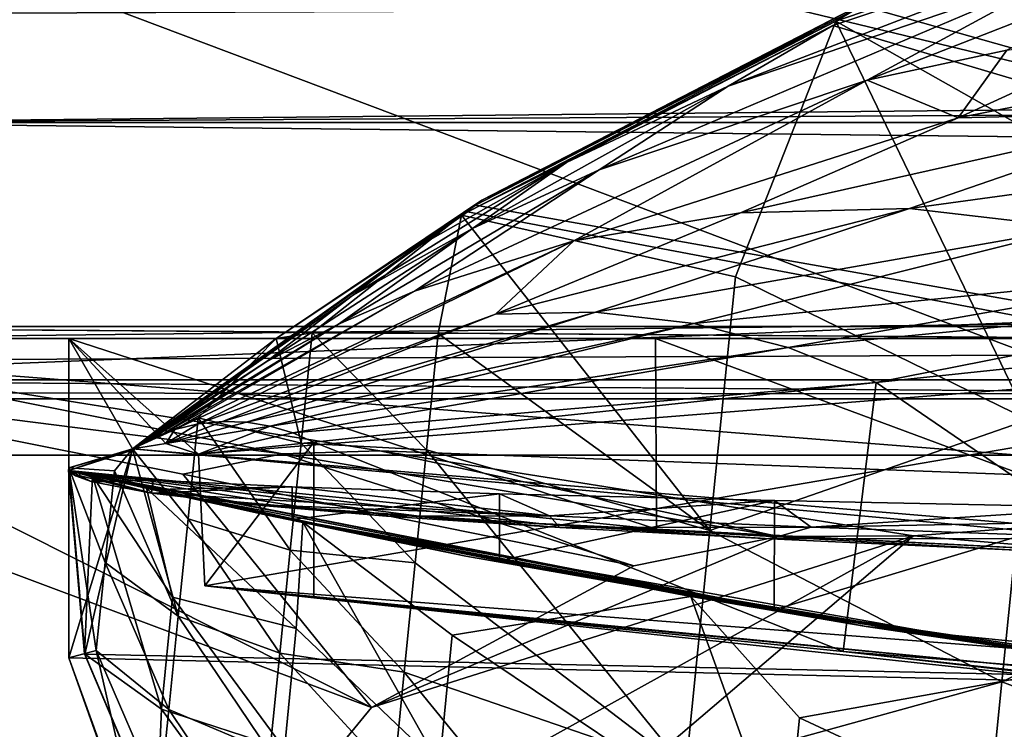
# Model space of a CAD drawing. Header units: metres. Extents: x -1004 to 0, y -808 to 0.
# Tile 16 of 124: x -931 to -886, y -70 to -38. Entities that reach past the tile are written whole.
import ezdxf

# ---------------------------------------------------------------- set-up
doc = ezdxf.new("R2010")
doc.units = ezdxf.units.M

msp = doc.modelspace()

# ---------------------------------------------------------------- linework, layer by layer
at = {"layer": 'top'}
for points in [[(-872.631714, -30.217983, 763.355225), (-892.118896, -36.872192, 763.13147), (-773.775024, -70.220131, 762.568176)], [(-893.327576, -37.581829, 1225.420898), (-891.488586, -36.465908, 1052.338989), (-874.368042, -31.07576, 1218.051392)], [(-893.327576, -37.581829, 1225.420898), (-874.368042, -31.07576, 1218.051392), (-883.162476, -43.331318, 1222.616211)], [(-893.468384, -37.789986, 1279.220337), (-875.474487, -31.764521, 1279.424438), (-898.313904, -40.592365, 1453.265259)], [(-898.313904, -40.592365, 1453.265259), (-875.474487, -31.764521, 1279.424438), (-882.400513, -35.169529, 1453.265259)], [(-783.276184, -70.478142, 1278.657349), (-875.474487, -31.764521, 1279.424438), (-893.468384, -37.789986, 1279.220337)], [(-944.366821, -37.2672, 2063.060059), (-943.0271, -42.2672, 2063.060059), (-56.027115, -33.606968, 2063.060059)], [(-943.0271, -42.2672, 163.059998), (-944.366821, -37.2672, 163.059998), (-56.027115, -33.606968, 163.059998)], [(-56.027115, -33.606968, 2063.060059), (-943.0271, -42.2672, 2063.060059), (-59.687374, -37.267273, 2063.060059)], [(-59.687374, -37.267273, 163.059998), (-943.0271, -42.2672, 163.059998), (-56.027115, -33.606968, 163.059998)], [(-882.400513, -35.169529, 1453.265259), (-874.098816, -33.356674, 1453.265259), (-891.88385, -40.312008, 1634.25647)], [(-874.098816, -33.356674, 1453.265259), (-885.420227, -38.921398, 1634.25647), (-891.88385, -40.312008, 1634.25647)], [(-891.88385, -40.312008, 1634.25647), (-904.2901, -44.471645, 1634.25647), (-882.400513, -35.169529, 1453.265259)], [(-904.2901, -44.471645, 1634.25647), (-898.313904, -40.592365, 1453.265259), (-882.400513, -35.169529, 1453.265259)], [(-909.705933, -45.87458, 1052.338989), (-910.007324, -46.099503, 762.844849), (-891.179199, -36.29105, 939.653503)], [(-910.007324, -46.099503, 762.844849), (-892.118896, -36.872192, 763.13147), (-891.179199, -36.29105, 939.653503)], [(-891.488586, -36.465908, 1052.338989), (-909.705933, -45.87458, 1052.338989), (-891.179199, -36.29105, 939.653503)], [(-773.775024, -70.220131, 762.568176), (-892.118896, -36.872192, 763.13147), (-910.007324, -46.099503, 762.844849)], [(-909.705933, -45.87458, 1052.338989), (-891.488586, -36.465908, 1052.338989), (-893.327576, -37.581829, 1225.420898)], [(-943.0271, -42.2672, 2063.060059), (-61.027081, -42.267323, 2063.060059), (-59.687374, -37.267273, 2063.060059)], [(-59.687374, -37.267273, 163.059998), (-61.027081, -42.267323, 163.059998), (-943.0271, -42.2672, 163.059998)], [(-910.65387, -46.554379, 1236.817627), (-909.705933, -45.87458, 1052.338989), (-893.327576, -37.581829, 1225.420898)], [(-910.65387, -46.554379, 1236.817627), (-893.327576, -37.581829, 1225.420898), (-897.979309, -49.420689, 1230.280518)], [(-783.276184, -70.478142, 1278.657349), (-893.468384, -37.789986, 1279.220337), (-910.375854, -46.403618, 1278.951538)], [(-910.375854, -46.403618, 1278.951538), (-893.468384, -37.789986, 1279.220337), (-905.802856, -44.126198, 1453.265259)], [(-905.802856, -44.126198, 1453.265259), (-893.468384, -37.789986, 1279.220337), (-898.313904, -40.592365, 1453.265259)], [(-897.979309, -49.420689, 1230.280518), (-893.327576, -37.581829, 1225.420898), (-884.440125, -56.036221, 1226.682251)], [(-893.327576, -37.581829, 1225.420898), (-883.162476, -43.331318, 1222.616211), (-884.440125, -56.036221, 1226.682251)], [(-887.675659, -42.065689, 1731.960449), (-878.852112, -38.016354, 1634.25647), (-865.623779, -37.69347, 1634.25647)], [(-876.994202, -41.794182, 1731.960449), (-887.675659, -42.065689, 1731.960449), (-865.623779, -37.69347, 1634.25647)], [(-885.420227, -38.921398, 1634.25647), (-878.852112, -38.016354, 1634.25647), (-887.675659, -42.065689, 1731.960449)], [(-891.88385, -40.312008, 1634.25647), (-885.420227, -38.921398, 1634.25647), (-887.675659, -42.065689, 1731.960449)], [(-905.454346, -47.743015, 1829.659912), (-912.834229, -50.076942, 1829.660034), (-891.88385, -40.312008, 1634.25647)], [(-912.834229, -50.076942, 1829.660034), (-904.2901, -44.471645, 1634.25647), (-891.88385, -40.312008, 1634.25647)], [(-905.454346, -47.743015, 1829.659912), (-891.88385, -40.312008, 1634.25647), (-887.675659, -42.065689, 1731.960449)], [(-904.2901, -44.471645, 1634.25647), (-910.139771, -47.184059, 1634.25647), (-898.313904, -40.592365, 1453.265259)], [(-910.139771, -47.184059, 1634.25647), (-905.802856, -44.126198, 1453.265259), (-898.313904, -40.592365, 1453.265259)], [(-897.744507, -46.450539, 1829.659912), (-887.675659, -42.065689, 1731.960449), (-876.994202, -41.794182, 1731.960449)], [(-897.744507, -46.450539, 1829.659912), (-876.994202, -41.794182, 1731.960449), (-889.929565, -46.253555, 1829.659912)], [(-876.994202, -41.794182, 1731.960449), (-866.496887, -43.052418, 1731.960571), (-889.929565, -46.253555, 1829.659912)], [(-943.0271, -42.2672, 2063.060059), (-943.0271, -52.26717, 2063.060059), (-61.027081, -42.267323, 2063.060059)], [(-61.027081, -42.267323, 163.059998), (-61.026958, -52.26717, 163.059998), (-943.0271, -42.2672, 163.059998)], [(-943.0271, -42.2672, 163.059998), (-61.026958, -52.26717, 163.059998), (-943.0271, -52.26717, 163.059998)], [(-943.0271, -52.26717, 2063.060059), (-61.026958, -52.26717, 2063.060059), (-61.027081, -42.267323, 2063.060059)], [(-905.454346, -47.743015, 1829.659912), (-887.675659, -42.065689, 1731.960449), (-897.744507, -46.450539, 1829.659912)], [(-889.929565, -46.253555, 1829.659912), (-866.496887, -43.052418, 1731.960571), (-882.240662, -47.141766, 1829.660034)], [(-915.70105, -50.270897, 1634.25647), (-912.910706, -48.144794, 1453.265259), (-905.802856, -44.126198, 1453.265259)], [(-905.802856, -44.126198, 1453.265259), (-910.139771, -47.184059, 1634.25647), (-915.70105, -50.270897, 1634.25647)], [(-912.910706, -48.144794, 1453.265259), (-910.375854, -46.403618, 1278.951538), (-905.802856, -44.126198, 1453.265259)], [(-912.834229, -50.076942, 1829.660034), (-916.337158, -51.601444, 1829.660034), (-904.2901, -44.471645, 1634.25647)], [(-916.337158, -51.601444, 1829.660034), (-910.139771, -47.184059, 1634.25647), (-904.2901, -44.471645, 1634.25647)], [(-919.221069, -52.272526, 1245.615967), (-925.867615, -57.367516, 1256.07312), (-909.705933, -45.87458, 1052.338989)], [(-925.867615, -57.367516, 1256.07312), (-925.867615, -57.367516, 762.510254), (-909.705933, -45.87458, 1052.338989)], [(-909.705933, -45.87458, 1052.338989), (-925.867615, -57.367516, 762.510254), (-910.007324, -46.099503, 762.844849)], [(-910.65387, -46.554379, 1236.817627), (-919.221069, -52.272526, 1245.615967), (-909.705933, -45.87458, 1052.338989)], [(-910.007324, -46.099503, 762.844849), (-925.867615, -57.367516, 762.510254), (-773.775024, -70.220131, 762.568176)], [(-925.867615, -57.367516, 1278.625366), (-783.276184, -70.478142, 1278.657349), (-910.375854, -46.403618, 1278.951538)], [(-925.867615, -57.367516, 1278.625366), (-910.375854, -46.403618, 1278.951538), (-912.910706, -48.144794, 1453.265259)], [(-909.082764, -51.141449, 1927.359497), (-889.929565, -46.253555, 1829.659912), (-904.455017, -51.044762, 1927.359497)], [(-897.744507, -46.450539, 1829.659912), (-889.929565, -46.253555, 1829.659912), (-909.082764, -51.141449, 1927.359497)], [(-909.082764, -51.141449, 1927.359497), (-905.454346, -47.743015, 1829.659912), (-897.744507, -46.450539, 1829.659912)], [(-904.455017, -51.044762, 1927.359497), (-889.929565, -46.253555, 1829.659912), (-882.240662, -47.141766, 1829.660034)], [(-919.221069, -52.272526, 1245.615967), (-910.65387, -46.554379, 1236.817627), (-917.564575, -52.001438, 1243.96936)], [(-917.564575, -52.001438, 1243.96936), (-910.65387, -46.554379, 1236.817627), (-911.725647, -52.02964, 1239.2854)], [(-910.65387, -46.554379, 1236.817627), (-899.158569, -61.147278, 1235.195801), (-911.725647, -52.02964, 1239.2854)], [(-899.158569, -61.147278, 1235.195801), (-910.65387, -46.554379, 1236.817627), (-897.979309, -49.420689, 1230.280518)], [(-910.139771, -47.184059, 1634.25647), (-916.337158, -51.601444, 1829.660034), (-919.686768, -53.340626, 1829.660156)], [(-910.139771, -47.184059, 1634.25647), (-919.686768, -53.340626, 1829.660156), (-915.70105, -50.270897, 1634.25647)], [(-882.240662, -47.141766, 1829.660034), (-899.89917, -51.569859, 1927.359619), (-904.455017, -51.044762, 1927.359497)], [(-874.8927, -49.043041, 1829.660156), (-899.89917, -51.569859, 1927.359619), (-882.240662, -47.141766, 1829.660034)], [(-922.830383, -56.2229, 2025.059082), (-923.909424, -56.479961, 2025.059204), (-905.454346, -47.743015, 1829.659912)], [(-923.909424, -56.479961, 2025.059204), (-912.834229, -50.076942, 1829.660034), (-905.454346, -47.743015, 1829.659912)], [(-922.830383, -56.2229, 2025.059082), (-905.454346, -47.743015, 1829.659912), (-909.082764, -51.141449, 1927.359497)], [(-925.828735, -57.41428, 1453.266602), (-925.867615, -57.367516, 1278.625366), (-912.910706, -48.144794, 1453.265259)], [(-925.830811, -57.411781, 1540.656372), (-912.910706, -48.144794, 1453.265259), (-915.70105, -50.270897, 1634.25647)], [(-925.830811, -57.411781, 1540.656372), (-925.828735, -57.41428, 1453.266602), (-912.910706, -48.144794, 1453.265259)], [(-874.8927, -49.043041, 1829.660156), (-895.53479, -52.67757, 1927.359619), (-899.89917, -51.569859, 1927.359619)], [(-871.404663, -50.3367, 1829.660278), (-895.53479, -52.67757, 1927.359619), (-874.8927, -49.043041, 1829.660156)], [(-899.158569, -61.147278, 1235.195801), (-897.979309, -49.420689, 1230.280518), (-884.440125, -56.036221, 1226.682251)], [(-923.909424, -56.479961, 2025.059204), (-924.42804, -56.658363, 2025.059204), (-912.834229, -50.076942, 1829.660034)], [(-924.42804, -56.658363, 2025.059204), (-916.337158, -51.601444, 1829.660034), (-912.834229, -50.076942, 1829.660034)], [(-919.686768, -53.340626, 1829.660156), (-925.839111, -57.401924, 1634.25647), (-915.70105, -50.270897, 1634.25647)], [(-925.839111, -57.401924, 1634.25647), (-925.833069, -57.409103, 1585.268311), (-915.70105, -50.270897, 1634.25647)], [(-915.70105, -50.270897, 1634.25647), (-925.833069, -57.409103, 1585.268311), (-925.831116, -57.411423, 1562.071289)], [(-925.831116, -57.411423, 1562.071289), (-925.830811, -57.411781, 1540.656372), (-915.70105, -50.270897, 1634.25647)], [(-871.404663, -50.3367, 1829.660278), (-891.463135, -54.301071, 1927.359741), (-895.53479, -52.67757, 1927.359619)], [(-868.06604, -51.834335, 1829.660278), (-891.463135, -54.301071, 1927.359741), (-871.404663, -50.3367, 1829.660278)], [(-921.717407, -56.108017, 2025.059082), (-922.830383, -56.2229, 2025.059082), (-909.082764, -51.141449, 1927.359497)], [(-904.455017, -51.044762, 1927.359497), (-920.59906, -56.140129, 2025.05896), (-921.717407, -56.108017, 2025.059082)], [(-921.717407, -56.108017, 2025.059082), (-909.082764, -51.141449, 1927.359497), (-904.455017, -51.044762, 1927.359497)], [(-899.89917, -51.569859, 1927.359619), (-920.59906, -56.140129, 2025.05896), (-904.455017, -51.044762, 1927.359497)], [(-916.337158, -51.601444, 1829.660034), (-924.928894, -56.867413, 2025.059204), (-919.686768, -53.340626, 1829.660156)], [(-924.42804, -56.658363, 2025.059204), (-924.928894, -56.867413, 2025.059204), (-916.337158, -51.601444, 1829.660034)], [(-899.89917, -51.569859, 1927.359619), (-919.503906, -56.316544, 2025.05896), (-920.59906, -56.140129, 2025.05896)], [(-895.53479, -52.67757, 1927.359619), (-919.503906, -56.316544, 2025.05896), (-899.89917, -51.569859, 1927.359619)], [(-891.463135, -54.301071, 1927.359741), (-868.06604, -51.834335, 1829.660278), (-870.688416, -68.505379, 1841.093872)], [(-782.598877, -52.26717, 2039.088379), (-481.596069, -52.26717, 2033.802246), (-943.0271, -52.26717, 2063.060059)], [(-481.596069, -52.26717, 2033.802246), (-428.863464, -52.26717, 2035.059937), (-943.0271, -52.26717, 2063.060059)], [(-943.0271, -52.26717, 2063.060059), (-428.863464, -52.26717, 2035.059937), (-61.026958, -52.26717, 2063.060059)], [(-901.685364, -52.26717, 201.470932), (-928.818237, -52.26717, 208.034576), (-943.0271, -52.26717, 163.059998)], [(-928.818237, -52.26717, 208.034576), (-928.818237, -52.26717, 661.559753), (-943.0271, -52.26717, 163.059998)], [(-943.0271, -52.26717, 163.059998), (-928.818237, -52.26717, 661.559753), (-943.0271, -52.26717, 2063.060059)], [(-928.818237, -52.26717, 661.559753), (-928.818237, -52.26717, 2045.059814), (-943.0271, -52.26717, 2063.060059)], [(-943.0271, -52.26717, 2063.060059), (-928.818237, -52.26717, 2045.059814), (-855.607971, -52.26717, 2044.407715)], [(-61.026958, -52.26717, 163.059998), (-407.772705, -52.26717, 179.05925), (-943.0271, -52.26717, 163.059998)], [(-407.772705, -52.26717, 179.05925), (-428.346069, -52.26717, 179.737396), (-943.0271, -52.26717, 163.059998)], [(-943.0271, -52.26717, 163.059998), (-428.346069, -52.26717, 179.737396), (-449.178162, -52.26717, 181.812668)], [(-449.178162, -52.26717, 181.812668), (-470.251709, -52.26717, 185.372299), (-943.0271, -52.26717, 163.059998)], [(-470.251709, -52.26717, 185.372299), (-763.151001, -52.26717, 196.518036), (-943.0271, -52.26717, 163.059998)], [(-943.0271, -52.26717, 163.059998), (-763.151001, -52.26717, 196.518036), (-790.978271, -52.26717, 194.345261)], [(-790.978271, -52.26717, 194.345261), (-801.491638, -52.26717, 193.822479), (-943.0271, -52.26717, 163.059998)], [(-801.491638, -52.26717, 193.822479), (-818.775513, -52.26717, 193.498016), (-943.0271, -52.26717, 163.059998)], [(-943.0271, -52.26717, 163.059998), (-818.775513, -52.26717, 193.498016), (-846.492188, -52.26717, 194.364212)], [(-846.492188, -52.26717, 194.364212), (-874.227417, -52.26717, 196.990601), (-943.0271, -52.26717, 163.059998)], [(-874.227417, -52.26717, 196.990601), (-901.685364, -52.26717, 201.470932), (-943.0271, -52.26717, 163.059998)], [(-855.607971, -52.26717, 2044.407715), (-782.598877, -52.26717, 2039.088379), (-943.0271, -52.26717, 2063.060059)], [(-928.818237, -58.369823, 211.056656), (-928.818237, -52.26717, 208.034576), (-901.635925, -61.088501, 205.401947)], [(-928.818237, -52.26717, 208.034576), (-901.685364, -52.26717, 201.470932), (-901.635925, -61.088501, 205.401947)], [(-928.818237, -52.26717, 661.559753), (-928.818237, -58.369823, 661.559753), (-928.817993, -58.256733, 762.479431)], [(-928.817993, -58.256733, 762.479431), (-928.817993, -58.256733, 1263.797241), (-928.818237, -52.26717, 661.559753)], [(-928.817993, -58.256733, 1263.797241), (-928.818237, -52.26717, 2045.059814), (-928.818237, -52.26717, 661.559753)], [(-928.818237, -58.256737, 2044.003784), (-928.818237, -52.26717, 2045.059814), (-928.817993, -58.256733, 1263.797241)], [(-855.607971, -52.26717, 2044.407715), (-928.818237, -52.26717, 2045.059814), (-922.820313, -57.623161, 2044.115356)], [(-922.820313, -57.623161, 2044.115356), (-928.818237, -52.26717, 2045.059814), (-924.326233, -57.121471, 2044.228638)], [(-928.818237, -52.26717, 2045.059814), (-925.867737, -57.367462, 2044.160522), (-924.326233, -57.121471, 2044.228638)], [(-928.818237, -52.26717, 2045.059814), (-928.818237, -58.256737, 2044.003784), (-925.867737, -57.367462, 2044.160522)], [(-928.818237, -58.369823, 661.559753), (-928.818237, -52.26717, 661.559753), (-928.818237, -58.369823, 654.938782)], [(-928.818237, -52.26717, 661.559753), (-928.818237, -58.369823, 653.515686), (-928.818237, -58.369823, 654.938782)], [(-928.818237, -58.369823, 211.056656), (-928.818237, -58.369823, 322.105194), (-928.818237, -52.26717, 208.034576)], [(-928.818237, -58.369823, 322.105194), (-928.818237, -58.369823, 433.153748), (-928.818237, -52.26717, 208.034576)], [(-928.818237, -52.26717, 208.034576), (-928.818237, -58.369823, 433.153748), (-928.818237, -52.26717, 661.559753)], [(-928.818237, -58.369823, 433.153748), (-928.818237, -58.369823, 488.678009), (-928.818237, -52.26717, 661.559753)], [(-928.818237, -52.26717, 661.559753), (-928.818237, -58.369823, 488.678009), (-928.818237, -58.369823, 544.202271)], [(-928.818237, -58.369823, 544.202271), (-928.818237, -58.369823, 599.726563), (-928.818237, -52.26717, 661.559753)], [(-928.818237, -58.369823, 599.726563), (-928.818237, -58.369823, 627.488708), (-928.818237, -52.26717, 661.559753)], [(-928.818237, -52.26717, 661.559753), (-928.818237, -58.369823, 627.488708), (-928.818237, -58.369823, 641.369751)], [(-928.818237, -58.369823, 641.369751), (-928.818237, -58.369823, 648.310303), (-928.818237, -52.26717, 661.559753)], [(-928.818237, -58.369823, 648.310303), (-928.818237, -58.369823, 651.780579), (-928.818237, -52.26717, 661.559753)], [(-928.818237, -52.26717, 661.559753), (-928.818237, -58.369823, 651.780579), (-928.818237, -58.369823, 653.515686)], [(-925.867615, -57.367516, 1256.07312), (-919.221069, -52.272526, 1245.615967), (-922.836121, -55.942902, 1251.088013)], [(-919.221069, -52.272526, 1245.615967), (-918.078186, -57.109047, 1246.497681), (-922.836121, -55.942902, 1251.088013)], [(-922.522766, -63.709461, 2043.042114), (-855.607971, -52.26717, 2044.407715), (-922.820313, -57.623161, 2044.115356)], [(-855.607971, -52.26717, 2044.407715), (-922.522766, -63.709461, 2043.042114), (-852.293396, -69.142151, 2041.302856)], [(-918.078186, -57.109047, 1246.497681), (-919.221069, -52.272526, 1245.615967), (-917.564575, -52.001438, 1243.96936)], [(-918.078186, -57.109047, 1246.497681), (-917.564575, -52.001438, 1243.96936), (-912.267578, -57.418598, 1241.788574)], [(-917.564575, -52.001438, 1243.96936), (-911.725647, -52.02964, 1239.2854), (-912.267578, -57.418598, 1241.788574)], [(-911.725647, -52.02964, 1239.2854), (-899.158569, -61.147278, 1235.195801), (-912.267578, -57.418598, 1241.788574)], [(-901.635925, -61.088501, 205.401947), (-901.685364, -52.26717, 201.470932), (-874.087219, -62.515808, 201.244476)], [(-901.685364, -52.26717, 201.470932), (-874.227417, -52.26717, 196.990601), (-874.087219, -62.515808, 201.244476)], [(-895.53479, -52.67757, 1927.359619), (-918.458557, -56.627403, 2025.05896), (-919.503906, -56.316544, 2025.05896)], [(-891.463135, -54.301071, 1927.359741), (-918.458557, -56.627403, 2025.05896), (-895.53479, -52.67757, 1927.359619)], [(-924.928894, -56.867413, 2025.059204), (-925.867432, -57.36787, 2025.059326), (-919.686768, -53.340626, 1829.660156)], [(-925.867432, -57.36787, 2025.059326), (-925.839111, -57.401924, 1634.25647), (-919.686768, -53.340626, 1829.660156)], [(-891.463135, -54.301071, 1927.359741), (-917.485474, -57.056953, 2025.05896), (-918.458557, -56.627403, 2025.05896)], [(-893.000244, -66.756538, 1933.362671), (-917.485474, -57.056953, 2025.05896), (-891.463135, -54.301071, 1927.359741)], [(-893.000244, -66.756538, 1933.362671), (-891.463135, -54.301071, 1927.359741), (-870.688416, -68.505379, 1841.093872)], [(-925.867615, -57.367516, 1256.07312), (-922.836121, -55.942902, 1251.088013), (-923.306213, -60.617924, 1253.873413)], [(-923.306213, -60.617924, 1253.873413), (-922.836121, -55.942902, 1251.088013), (-918.575806, -62.056973, 1249.331421)], [(-922.836121, -55.942902, 1251.088013), (-918.078186, -57.109047, 1246.497681), (-918.575806, -62.056973, 1249.331421)], [(-924.326233, -57.121471, 2044.228638), (-925.867737, -57.367462, 2044.160522), (-923.909424, -56.479961, 2025.059204)], [(-925.867737, -57.367462, 2044.160522), (-924.42804, -56.658363, 2025.059204), (-923.909424, -56.479961, 2025.059204)], [(-920.59906, -56.140129, 2025.05896), (-924.326233, -57.121471, 2044.228638), (-921.717407, -56.108017, 2025.059082)], [(-921.717407, -56.108017, 2025.059082), (-924.326233, -57.121471, 2044.228638), (-922.830383, -56.2229, 2025.059082)], [(-919.503906, -56.316544, 2025.05896), (-924.326233, -57.121471, 2044.228638), (-920.59906, -56.140129, 2025.05896)], [(-924.326233, -57.121471, 2044.228638), (-923.909424, -56.479961, 2025.059204), (-922.830383, -56.2229, 2025.059082)], [(-919.503906, -56.316544, 2025.05896), (-922.820313, -57.623161, 2044.115356), (-924.326233, -57.121471, 2044.228638)], [(-918.458557, -56.627403, 2025.05896), (-922.820313, -57.623161, 2044.115356), (-919.503906, -56.316544, 2025.05896)], [(-899.158569, -61.147278, 1235.195801), (-884.440125, -56.036221, 1226.682251), (-885.658936, -68.15609, 1232.253174)], [(-885.658936, -68.15609, 1232.253174), (-884.440125, -56.036221, 1226.682251), (-870.610107, -60.946262, 1224.271973)], [(-924.42804, -56.658363, 2025.059204), (-925.867737, -57.367462, 2044.160522), (-924.928894, -56.867413, 2025.059204)], [(-925.867737, -57.367462, 2044.160522), (-925.867432, -57.36787, 2025.059326), (-924.928894, -56.867413, 2025.059204)], [(-918.458557, -56.627403, 2025.05896), (-917.490723, -57.066193, 2025.059814), (-922.820313, -57.623161, 2044.115356)], [(-917.485474, -57.056953, 2025.05896), (-917.490723, -57.066193, 2025.059814), (-918.458557, -56.627403, 2025.05896)], [(-928.818237, -58.256737, 2044.003784), (-925.867432, -57.36787, 2025.059326), (-925.867737, -57.367462, 2044.160522)], [(-928.818237, -58.369823, 1278.591553), (-928.818237, -67.039001, 1278.365601), (-925.867615, -57.367516, 1278.625366)], [(-928.818237, -67.039001, 1278.365601), (-783.276184, -70.478142, 1278.657349), (-925.867615, -57.367516, 1278.625366)], [(-925.867615, -57.367516, 1278.625366), (-925.828735, -57.41428, 1453.266602), (-928.818237, -58.369823, 1278.591553)], [(-925.839111, -57.401924, 1634.25647), (-925.867432, -57.36787, 2025.059326), (-928.818237, -58.256737, 2044.003784)], [(-925.867615, -57.367516, 762.510254), (-925.867615, -57.367516, 1256.07312), (-928.817993, -58.256733, 762.479431)], [(-925.867615, -57.367516, 1256.07312), (-928.817993, -58.256733, 1263.797241), (-928.817993, -58.256733, 762.479431)], [(-925.867615, -57.367516, 762.510254), (-928.817993, -58.256733, 762.479431), (-928.085938, -66.877319, 762.256714)], [(-928.817993, -58.256733, 1263.797241), (-925.867615, -57.367516, 1256.07312), (-926.715332, -58.384823, 1258.106567)], [(-925.867615, -57.367516, 762.510254), (-928.085938, -66.877319, 762.256714), (-773.775024, -70.220131, 762.568176)], [(-926.715332, -58.384823, 1258.106567), (-925.867615, -57.367516, 1256.07312), (-923.758789, -65.118202, 1256.939575)], [(-923.758789, -65.118202, 1256.939575), (-925.867615, -57.367516, 1256.07312), (-923.306213, -60.617924, 1253.873413)], [(-922.522766, -63.709461, 2043.042114), (-922.820313, -57.623161, 2044.115356), (-917.490723, -57.066193, 2025.059814)], [(-917.490723, -64.268204, 2025.059814), (-922.522766, -63.709461, 2043.042114), (-917.490723, -57.066193, 2025.059814)], [(-918.575806, -62.056973, 1249.331421), (-918.078186, -57.109047, 1246.497681), (-912.793457, -62.648281, 1244.614136)], [(-918.078186, -57.109047, 1246.497681), (-912.267578, -57.418598, 1241.788574), (-912.793457, -62.648281, 1244.614136)], [(-917.490723, -57.066193, 2025.059814), (-917.485474, -57.056953, 2025.05896), (-893.000244, -66.756538, 1933.362671)], [(-917.490723, -64.268204, 2025.059814), (-917.490723, -57.066193, 2025.059814), (-893.000244, -66.756538, 1933.362671)], [(-925.833069, -57.409103, 1585.268311), (-925.839111, -57.401924, 1634.25647), (-928.818237, -58.369823, 1278.591553)], [(-928.818237, -58.369823, 1278.591553), (-925.839111, -57.401924, 1634.25647), (-928.818237, -58.256737, 2044.003784)], [(-925.831116, -57.411423, 1562.071289), (-925.833069, -57.409103, 1585.268311), (-928.818237, -58.369823, 1278.591553)], [(-928.818237, -58.369823, 1278.591553), (-925.830811, -57.411781, 1540.656372), (-925.831116, -57.411423, 1562.071289)], [(-925.828735, -57.41428, 1453.266602), (-925.830811, -57.411781, 1540.656372), (-928.818237, -58.369823, 1278.591553)], [(-912.793457, -62.648281, 1244.614136), (-912.267578, -57.418598, 1241.788574), (-900.269958, -72.19928, 1241.495239)], [(-912.267578, -57.418598, 1241.788574), (-899.158569, -61.147278, 1235.195801), (-900.269958, -72.19928, 1241.495239)], [(-928.828857, -58.368828, 750.049561), (-928.09668, -66.859627, 750.049561), (-928.817993, -58.256733, 762.479431)], [(-928.817993, -58.256733, 762.479431), (-928.818604, -58.369869, 664.865356), (-928.828857, -58.368828, 750.049561)], [(-928.818237, -58.369823, 661.559753), (-928.818604, -58.369869, 664.865356), (-928.817993, -58.256733, 762.479431)], [(-928.818237, -58.369823, 1278.591553), (-928.818237, -58.256737, 2044.003784), (-928.817993, -58.256733, 1263.797241)], [(-928.817993, -58.256733, 1263.797241), (-928.818237, -67.039001, 1267.624634), (-928.818237, -58.369823, 1278.591553)], [(-928.818237, -67.039001, 1267.624634), (-928.817993, -58.256733, 1263.797241), (-927.551208, -66.696701, 1264.24353)], [(-928.09668, -66.859627, 750.049561), (-928.085938, -66.877319, 762.256714), (-928.817993, -58.256733, 762.479431)], [(-927.551208, -66.696701, 1264.24353), (-928.817993, -58.256733, 1263.797241), (-927.142639, -62.634193, 1261.050537)], [(-928.817993, -58.256733, 1263.797241), (-926.715332, -58.384823, 1258.106567), (-927.142639, -62.634193, 1261.050537)], [(-927.728027, -58.621269, 744.493774), (-928.828857, -58.368828, 750.049561), (-924.241577, -59.424858, 664.83783)], [(-924.241577, -59.424858, 664.83783), (-928.828857, -58.368828, 750.049561), (-928.818604, -58.369869, 664.865356)], [(-928.828857, -58.368828, 750.049561), (-927.728027, -58.621269, 744.493774), (-928.09668, -66.859627, 750.049561)], [(-924.241577, -59.424858, 664.83783), (-928.818604, -58.369869, 664.865356), (-928.818237, -58.369823, 661.559753)], [(-928.818237, -67.039001, 1267.624634), (-928.818237, -67.039001, 1278.365601), (-928.818237, -58.369823, 1278.591553)], [(-928.818237, -58.369823, 654.938782), (-928.818237, -58.369823, 653.515686), (-928.789734, -58.376774, 654.6026)], [(-928.818237, -58.369823, 653.515686), (-928.802917, -58.370911, 653.453552), (-928.789734, -58.376774, 654.6026)], [(-928.796204, -58.387623, 651.6427), (-928.818237, -58.369823, 648.310303), (-928.777527, -58.421043, 648.021057)], [(-928.777527, -58.421043, 648.021057), (-928.818237, -58.369823, 648.310303), (-928.818237, -58.369823, 641.369751)], [(-928.818237, -58.369823, 653.515686), (-928.818237, -58.369823, 651.780579), (-928.802917, -58.370911, 653.453552)], [(-928.818237, -58.369823, 651.780579), (-928.796204, -58.387623, 651.6427), (-928.802917, -58.370911, 653.453552)], [(-928.818237, -58.369823, 651.780579), (-928.818237, -58.369823, 648.310303), (-928.796204, -58.387623, 651.6427)], [(-928.777527, -58.421043, 648.021057), (-928.818237, -58.369823, 641.369751), (-928.71936, -58.487888, 640.778015)], [(-928.818237, -58.369823, 641.369751), (-928.818237, -58.369823, 627.488708), (-928.71936, -58.487888, 640.778015)], [(-928.71936, -58.487888, 640.778015), (-928.818237, -58.369823, 627.488708), (-928.519592, -58.621567, 626.294006)], [(-928.818237, -58.369823, 627.488708), (-928.818237, -58.369823, 599.726563), (-928.519592, -58.621567, 626.294006)], [(-928.519592, -58.621567, 626.294006), (-928.818237, -58.369823, 599.726563), (-927.786987, -58.888844, 597.339539)], [(-928.818237, -58.369823, 599.726563), (-928.818237, -58.369823, 544.202271), (-927.786987, -58.888844, 597.339539)], [(-927.786987, -58.888844, 597.339539), (-928.818237, -58.369823, 544.202271), (-924.992615, -59.42281, 539.531677)], [(-928.818237, -58.369823, 544.202271), (-928.818237, -58.369823, 488.678009), (-924.992615, -59.42281, 539.531677)], [(-924.992615, -59.42281, 539.531677), (-928.818237, -58.369823, 488.678009), (-920.43457, -59.95549, 481.946411)], [(-928.818237, -58.369823, 488.678009), (-921.571472, -59.777386, 428.519348), (-920.43457, -59.95549, 481.946411)], [(-928.818237, -58.369823, 488.678009), (-928.818237, -58.369823, 433.153748), (-921.571472, -59.777386, 428.519348)], [(-928.818237, -58.369823, 433.153748), (-917.579773, -60.128395, 372.243011), (-921.571472, -59.777386, 428.519348)], [(-928.818237, -58.369823, 433.153748), (-928.818237, -58.369823, 322.105194), (-917.579773, -60.128395, 372.243011)], [(-928.818237, -58.369823, 322.105194), (-912.740051, -60.477859, 316.233032), (-917.579773, -60.128395, 372.243011)], [(-912.740051, -60.477859, 316.233032), (-928.818237, -58.369823, 322.105194), (-907.069885, -60.825478, 260.53949)], [(-928.818237, -58.369823, 322.105194), (-928.818237, -58.369823, 211.056656), (-907.069885, -60.825478, 260.53949)], [(-907.069885, -60.825478, 260.53949), (-928.818237, -58.369823, 211.056656), (-901.635925, -61.088501, 205.401947)], [(-928.818237, -58.369823, 654.938782), (-928.789734, -58.376774, 654.6026), (-910.445374, -62.33287, 664.761841)], [(-910.445374, -62.33287, 664.761841), (-919.652039, -60.437534, 664.81134), (-928.818237, -58.369823, 654.938782)], [(-919.652039, -60.437534, 664.81134), (-928.818237, -58.369823, 661.559753), (-928.818237, -58.369823, 654.938782)], [(-919.652039, -60.437534, 664.81134), (-924.241577, -59.424858, 664.83783), (-928.818237, -58.369823, 661.559753)], [(-928.789734, -58.376774, 654.6026), (-928.802917, -58.370911, 653.453552), (-928.771301, -58.381115, 653.667236)], [(-928.802917, -58.370911, 653.453552), (-928.796204, -58.387623, 651.6427), (-928.771301, -58.381115, 653.667236)], [(-928.771301, -58.381115, 653.667236), (-928.796204, -58.387623, 651.6427), (-928.777527, -58.421043, 648.021057)], [(-928.789734, -58.376774, 654.6026), (-928.771301, -58.381115, 653.667236), (-910.445374, -62.33287, 664.761841)], [(-928.777527, -58.421043, 648.021057), (-928.71936, -58.487888, 640.778015), (-928.771301, -58.381115, 653.667236)], [(-928.279846, -58.496197, 628.749451), (-928.771301, -58.381115, 653.667236), (-928.342834, -58.612572, 625.839478)], [(-928.342834, -58.612572, 625.839478), (-928.771301, -58.381115, 653.667236), (-928.519592, -58.621567, 626.294006)], [(-928.771301, -58.381115, 653.667236), (-928.71936, -58.487888, 640.778015), (-928.519592, -58.621567, 626.294006)], [(-928.279846, -58.496197, 628.749451), (-928.452087, -58.456234, 637.479309), (-928.771301, -58.381115, 653.667236)], [(-910.445374, -62.33287, 664.761841), (-928.771301, -58.381115, 653.667236), (-891.932373, -65.597656, 664.676575)], [(-928.771301, -58.381115, 653.667236), (-928.452087, -58.456234, 637.479309), (-891.932373, -65.597656, 664.676575)], [(-927.786987, -58.888844, 597.339539), (-928.342834, -58.612572, 625.839478), (-928.519592, -58.621567, 626.294006)], [(-891.932373, -65.597656, 664.676575), (-928.452087, -58.456234, 637.479309), (-928.279846, -58.496197, 628.749451)], [(-927.218262, -58.879475, 596.433411), (-928.279846, -58.496197, 628.749451), (-928.342834, -58.612572, 625.839478)], [(-927.218262, -58.879475, 596.433411), (-928.342834, -58.612572, 625.839478), (-927.786987, -58.888844, 597.339539)], [(-924.93158, -59.260029, 573.551392), (-928.279846, -58.496197, 628.749451), (-924.933044, -58.815586, 573.570435)], [(-924.933044, -58.815586, 573.570435), (-928.279846, -58.496197, 628.749451), (-927.218262, -58.879475, 596.433411)], [(-928.279846, -58.496197, 628.749451), (-924.93158, -59.260029, 573.551392), (-891.932373, -65.597656, 664.676575)], [(-927.728027, -58.621269, 744.493774), (-924.531433, -69.41909, 745.470581), (-928.09668, -66.859627, 750.049561)], [(-925.231628, -59.188671, 739.936157), (-927.728027, -58.621269, 744.493774), (-919.652039, -60.437534, 664.81134)], [(-919.652039, -60.437534, 664.81134), (-927.728027, -58.621269, 744.493774), (-924.241577, -59.424858, 664.83783)], [(-924.531433, -69.41909, 745.470581), (-927.728027, -58.621269, 744.493774), (-924.016968, -64.229713, 741.200562)], [(-927.728027, -58.621269, 744.493774), (-925.231628, -59.188671, 739.936157), (-924.016968, -64.229713, 741.200562)], [(-927.142639, -62.634193, 1261.050537), (-926.715332, -58.384823, 1258.106567), (-923.758789, -65.118202, 1256.939575)], [(-924.992615, -59.42281, 539.531677), (-927.218262, -58.879475, 596.433411), (-927.786987, -58.888844, 597.339539)], [(-924.992615, -59.42281, 539.531677), (-924.933044, -58.815586, 573.570435), (-927.218262, -58.879475, 596.433411)], [(-917.988342, -60.763275, 732.576111), (-925.231628, -59.188671, 739.936157), (-910.445374, -62.33287, 664.761841)], [(-910.445374, -62.33287, 664.761841), (-925.231628, -59.188671, 739.936157), (-919.652039, -60.437534, 664.81134)], [(-924.016968, -64.229713, 741.200562), (-925.231628, -59.188671, 739.936157), (-918.29657, -65.67765, 735.875305)], [(-925.231628, -59.188671, 739.936157), (-917.988342, -60.763275, 732.576111), (-918.29657, -65.67765, 735.875305)], [(-918.486389, -59.134487, 518.474976), (-924.933044, -58.815586, 573.570435), (-924.992615, -59.42281, 539.531677)], [(-906.576477, -60.47155, 421.610016), (-918.486389, -59.134487, 518.474976), (-924.992615, -59.42281, 539.531677)], [(-918.486389, -59.134487, 518.474976), (-924.93158, -59.260029, 573.551392), (-924.933044, -58.815586, 573.570435)], [(-918.484192, -60.642735, 518.447937), (-924.93158, -59.260029, 573.551392), (-918.486389, -59.134487, 518.474976)], [(-908.892883, -59.452984, 463.450043), (-918.484192, -60.642735, 518.447937), (-918.486389, -59.134487, 518.474976)], [(-906.576477, -60.47155, 421.610016), (-908.892883, -59.452984, 463.450043), (-918.486389, -59.134487, 518.474976)], [(-924.992615, -59.42281, 539.531677), (-920.43457, -59.95549, 481.946411), (-906.576477, -60.47155, 421.610016)], [(-924.93158, -59.260029, 573.551392), (-918.484192, -60.642735, 518.447937), (-891.932373, -65.597656, 664.676575)], [(-908.893433, -62.553913, 463.431458), (-918.484192, -60.642735, 518.447937), (-908.892883, -59.452984, 463.450043)], [(-896.175964, -59.769943, 408.690247), (-908.893433, -62.553913, 463.431458), (-908.892883, -59.452984, 463.450043)], [(-896.175964, -59.769943, 408.690247), (-908.892883, -59.452984, 463.450043), (-906.576477, -60.47155, 421.610016)], [(-920.43457, -59.95549, 481.946411), (-921.571472, -59.777386, 428.519348), (-914.128357, -60.486275, 424.688385)], [(-921.571472, -59.777386, 428.519348), (-917.579773, -60.128395, 372.243011), (-914.128357, -60.486275, 424.688385)], [(-920.43457, -59.95549, 481.946411), (-914.128357, -60.486275, 424.688385), (-906.576477, -60.47155, 421.610016)], [(-914.128357, -60.486275, 424.688385), (-917.579773, -60.128395, 372.243011), (-906.096802, -61.014565, 367.861115)], [(-917.579773, -60.128395, 372.243011), (-912.740051, -60.477859, 316.233032), (-906.096802, -61.014565, 367.861115)], [(-896.182922, -64.828827, 408.694), (-908.893433, -62.553913, 463.431458), (-896.175964, -59.769943, 408.690247)], [(-894.477844, -60.99596, 364.420197), (-896.175964, -59.769943, 408.690247), (-906.576477, -60.47155, 421.610016)], [(-880.468567, -60.082378, 354.712158), (-896.182922, -64.828827, 408.694), (-896.175964, -59.769943, 408.690247)], [(-880.481384, -67.187546, 354.737274), (-896.182922, -64.828827, 408.694), (-880.468567, -60.082378, 354.712158)], [(-894.477844, -60.99596, 364.420197), (-880.468567, -60.082378, 354.712158), (-896.175964, -59.769943, 408.690247)], [(-861.907532, -60.387306, 302.031281), (-880.468567, -60.082378, 354.712158), (-894.477844, -60.99596, 364.420197)], [(-906.576477, -60.47155, 421.610016), (-914.128357, -60.486275, 424.688385), (-906.096802, -61.014565, 367.861115)], [(-906.096802, -61.014565, 367.861115), (-912.740051, -60.477859, 316.233032), (-896.369324, -61.539764, 311.566528)], [(-912.740051, -60.477859, 316.233032), (-907.069885, -60.825478, 260.53949), (-896.369324, -61.539764, 311.566528)], [(-894.477844, -60.99596, 364.420197), (-906.576477, -60.47155, 421.610016), (-906.096802, -61.014565, 367.861115)], [(-879.835388, -61.515736, 308.029449), (-861.907532, -60.387306, 302.031281), (-894.477844, -60.99596, 364.420197)], [(-923.306213, -60.617924, 1253.873413), (-919.055481, -66.827217, 1252.461548), (-923.758789, -65.118202, 1256.939575)], [(-919.055481, -66.827217, 1252.461548), (-923.306213, -60.617924, 1253.873413), (-918.575806, -62.056973, 1249.331421)], [(-891.932373, -65.597656, 664.676575), (-918.484192, -60.642735, 518.447937), (-882.68689, -66.958031, 433.010468)], [(-918.484192, -60.642735, 518.447937), (-908.893433, -62.553913, 463.431458), (-882.68689, -66.958031, 433.010468)], [(-918.29657, -65.67765, 735.875305), (-917.988342, -60.763275, 732.576111), (-911.67865, -72.002487, 734.58783)], [(-900.046692, -64.200493, 722.407898), (-917.988342, -60.763275, 732.576111), (-891.932373, -65.597656, 664.676575)], [(-891.932373, -65.597656, 664.676575), (-917.988342, -60.763275, 732.576111), (-910.445374, -62.33287, 664.761841)], [(-917.988342, -60.763275, 732.576111), (-911.083435, -65.998505, 730.252441), (-911.67865, -72.002487, 734.58783)], [(-917.988342, -60.763275, 732.576111), (-900.046692, -64.200493, 722.407898), (-911.083435, -65.998505, 730.252441)], [(-896.369324, -61.539764, 311.566528), (-907.069885, -60.825478, 260.53949), (-884.980896, -62.061275, 255.904861)], [(-907.069885, -60.825478, 260.53949), (-874.087219, -62.515808, 201.244476), (-884.980896, -62.061275, 255.904861)], [(-901.635925, -61.088501, 205.401947), (-874.087219, -62.515808, 201.244476), (-907.069885, -60.825478, 260.53949)], [(-906.096802, -61.014565, 367.861115), (-896.369324, -61.539764, 311.566528), (-894.477844, -60.99596, 364.420197)], [(-896.369324, -61.539764, 311.566528), (-879.835388, -61.515736, 308.029449), (-894.477844, -60.99596, 364.420197)], [(-871.855408, -73.329567, 1230.282104), (-885.658936, -68.15609, 1232.253174), (-870.610107, -60.946262, 1224.271973)], [(-900.269958, -72.19928, 1241.495239), (-899.158569, -61.147278, 1235.195801), (-885.658936, -68.15609, 1232.253174)], [(-879.835388, -61.515736, 308.029449), (-896.369324, -61.539764, 311.566528), (-884.980896, -62.061275, 255.904861)], [(-919.055481, -66.827217, 1252.461548), (-918.575806, -62.056973, 1249.331421), (-913.301514, -67.700272, 1247.751831)], [(-913.301514, -67.700272, 1247.751831), (-918.575806, -62.056973, 1249.331421), (-912.793457, -62.648281, 1244.614136)], [(-924.192017, -69.42601, 1260.272339), (-927.551208, -66.696701, 1264.24353), (-927.142639, -62.634193, 1261.050537)], [(-924.192017, -69.42601, 1260.272339), (-927.142639, -62.634193, 1261.050537), (-923.758789, -65.118202, 1256.939575)], [(-912.793457, -62.648281, 1244.614136), (-900.269958, -72.19928, 1241.495239), (-913.301514, -67.700272, 1247.751831)], [(-882.68689, -66.958031, 433.010468), (-908.893433, -62.553913, 463.431458), (-896.182922, -64.828827, 408.694)], [(-852.293396, -69.142151, 2041.302856), (-922.522766, -63.709461, 2043.042114), (-883.663513, -67.541855, 2025.059814)], [(-883.663513, -67.541855, 2025.059814), (-922.522766, -63.709461, 2043.042114), (-917.490723, -64.268204, 2025.059814)], [(-924.531433, -69.41909, 745.470581), (-924.016968, -64.229713, 741.200562), (-918.850159, -71.261642, 740.225037)], [(-918.850159, -71.261642, 740.225037), (-924.016968, -64.229713, 741.200562), (-918.29657, -65.67765, 735.875305)], [(-911.083435, -65.998505, 730.252441), (-900.046692, -64.200493, 722.407898), (-895.669128, -76.356628, 727.538879)], [(-880.45929, -67.203102, 715.615112), (-900.046692, -64.200493, 722.407898), (-873.308716, -68.157845, 664.609741)], [(-873.308716, -68.157845, 664.609741), (-900.046692, -64.200493, 722.407898), (-891.932373, -65.597656, 664.676575)], [(-895.669128, -76.356628, 727.538879), (-900.046692, -64.200493, 722.407898), (-895.020935, -69.818329, 723.016846)], [(-900.046692, -64.200493, 722.407898), (-880.45929, -67.203102, 715.615112), (-895.020935, -69.818329, 723.016846)], [(-883.663513, -67.541855, 2025.059814), (-917.490723, -64.268204, 2025.059814), (-866.815125, -69.728065, 1944.807129)], [(-917.490723, -64.268204, 2025.059814), (-893.000244, -66.756538, 1933.362671), (-866.815125, -69.728065, 1944.807129)], [(-923.758789, -65.118202, 1256.939575), (-919.515503, -71.401802, 1255.877686), (-924.192017, -69.42601, 1260.272339)], [(-919.055481, -66.827217, 1252.461548), (-919.515503, -71.401802, 1255.877686), (-923.758789, -65.118202, 1256.939575)], [(-896.182922, -64.828827, 408.694), (-880.481384, -67.187546, 354.737274), (-882.68689, -66.958031, 433.010468)], [(-873.308716, -68.157845, 664.609741), (-891.932373, -65.597656, 664.676575), (-837.067749, -71.111443, 548.865723)], [(-891.932373, -65.597656, 664.676575), (-882.68689, -66.958031, 433.010468), (-837.067749, -71.111443, 548.865723)], [(-918.850159, -71.261642, 740.225037), (-918.29657, -65.67765, 735.875305), (-911.67865, -72.002487, 734.58783)], [(-911.67865, -72.002487, 734.58783), (-911.083435, -65.998505, 730.252441), (-895.669128, -76.356628, 727.538879)], [(-925.195129, -77.048805, 1267.624634), (-928.818237, -67.039001, 1267.624634), (-927.551208, -66.696701, 1264.24353)], [(-928.09668, -66.859627, 750.049561), (-924.767212, -74.725548, 750.049561), (-928.085938, -66.877319, 762.256714)], [(-928.09668, -66.859627, 750.049561), (-924.531433, -69.41909, 745.470581), (-924.767212, -74.725548, 750.049561)], [(-924.767212, -74.725548, 750.049561), (-924.736389, -74.755638, 762.060059), (-928.085938, -66.877319, 762.256714)], [(-773.775024, -70.220131, 762.568176), (-928.085938, -66.877319, 762.256714), (-924.736389, -74.755638, 762.060059)], [(-924.604065, -73.523582, 1263.856567), (-927.551208, -66.696701, 1264.24353), (-924.192017, -69.42601, 1260.272339)], [(-925.195129, -77.048805, 1267.624634), (-927.551208, -66.696701, 1264.24353), (-924.604065, -73.523582, 1263.856567)], [(-919.055481, -66.827217, 1252.461548), (-913.789856, -72.556145, 1251.191895), (-919.515503, -71.401802, 1255.877686)], [(-913.789856, -72.556145, 1251.191895), (-919.055481, -66.827217, 1252.461548), (-913.301514, -67.700272, 1247.751831)], [(-866.815125, -69.728065, 1944.807129), (-893.000244, -66.756538, 1933.362671), (-851.234009, -71.312523, 1864.361938)], [(-893.000244, -66.756538, 1933.362671), (-870.688416, -68.505379, 1841.093872), (-851.234009, -71.312523, 1864.361938)], [(-928.818237, -67.039001, 1278.365601), (-925.440247, -76.556305, 1278.126465), (-783.276184, -70.478142, 1278.657349)], [(-925.440247, -76.556305, 1278.126465), (-928.818237, -67.039001, 1278.365601), (-925.195129, -77.048805, 1267.624634)], [(-925.195129, -77.048805, 1267.624634), (-928.818237, -67.039001, 1278.365601), (-928.818237, -67.039001, 1267.624634)], [(-895.020935, -69.818329, 723.016846), (-880.45929, -67.203102, 715.615112), (-879.398682, -77.119057, 720.765991)], [(-913.301514, -67.700272, 1247.751831), (-901.297913, -82.421234, 1249.089722), (-913.789856, -72.556145, 1251.191895)], [(-900.269958, -72.19928, 1241.495239), (-901.297913, -82.421234, 1249.089722), (-913.301514, -67.700272, 1247.751831)], [(-886.801758, -79.51992, 1239.251099), (-900.269958, -72.19928, 1241.495239), (-885.658936, -68.15609, 1232.253174)], [(-886.801758, -79.51992, 1239.251099), (-885.658936, -68.15609, 1232.253174), (-871.855408, -73.329567, 1230.282104)], [(-924.531433, -69.41909, 745.470581), (-919.369995, -76.505669, 744.985046), (-924.767212, -74.725548, 750.049561)], [(-919.954102, -75.762787, 1259.564209), (-924.604065, -73.523582, 1263.856567), (-924.192017, -69.42601, 1260.272339)], [(-919.369995, -76.505669, 744.985046), (-924.531433, -69.41909, 745.470581), (-918.850159, -71.261642, 740.225037)], [(-919.515503, -71.401802, 1255.877686), (-919.954102, -75.762787, 1259.564209), (-924.192017, -69.42601, 1260.272339)], [(-895.669128, -76.356628, 727.538879), (-895.020935, -69.818329, 723.016846), (-879.398682, -77.119057, 720.765991)], [(-924.736389, -74.755638, 762.060059), (-913.557251, -87.685875, 761.752014), (-773.775024, -70.220131, 762.568176)], [(-913.557251, -87.685875, 761.752014), (-768.344971, -73.615936, 762.493713), (-773.775024, -70.220131, 762.568176)]]:
    msp.add_3dface(points, dxfattribs=at)
at = {"layer": 'top0123413'}
for points in [[(-994.037292, -794.032166, 90), (-994.037292, -10, 90), (-787.024658, -763.271118, 90)], [(-787.024658, -763.271118, 90), (-994.037292, -10, 90), (-533.424561, -638.481384, 90)], [(-994.037292, -10, 90), (-526.238708, -632.856445, 90), (-533.424561, -638.481384, 90)], [(-10, -10, 90), (-502.018646, -625.846375, 90), (-994.037292, -10, 90)], [(-502.018646, -625.846375, 90), (-510.034576, -626.560547, 90), (-994.037292, -10, 90)], [(-994.037292, -10, 90), (-510.034576, -626.560547, 90), (-518.256042, -628.853394, 90)], [(-518.256042, -628.853394, 90), (-526.238708, -632.856445, 90), (-994.037292, -10, 90)], [(-665.157715, -52.554413, 163.059708), (-610.580078, -52.505119, 163.059708), (-982.615723, -15.961353, 163.059708)], [(-610.580078, -52.505119, 163.059708), (-502.018616, -52.467403, 163.059708), (-982.615723, -15.961353, 163.059708)], [(-982.615723, -15.961353, 163.059708), (-502.018616, -52.467403, 163.059708), (-21.421595, -15.961353, 163.059708)], [(-940.679016, -53.268463, 163.059708), (-884.233154, -53.035744, 163.059708), (-982.615723, -15.961353, 163.059708)], [(-884.233154, -53.035744, 163.059708), (-829.538391, -52.861641, 163.059708), (-982.615723, -15.961353, 163.059708)], [(-982.615723, -15.961353, 163.059708), (-829.538391, -52.861641, 163.059708), (-774.585693, -52.727356, 163.059708)], [(-774.585693, -52.727356, 163.059708), (-718.555603, -52.625156, 163.059708), (-982.615723, -15.961353, 163.059708)], [(-718.555603, -52.625156, 163.059708), (-665.157715, -52.554413, 163.059708), (-982.615723, -15.961353, 163.059708)], [(-940.679016, -53.268463, 163.059708), (-944.711792, -54.339657, 163.059708), (-918.949219, -57.596989, 140.753174)], [(-884.233154, -53.035744, 163.059708), (-940.679016, -53.268463, 163.059708), (-862.922913, -59.388885, 140.633987)], [(-940.679016, -53.268463, 163.059708), (-914.436951, -57.459549, 140.357147), (-862.922913, -59.388885, 140.633987)], [(-914.436951, -57.459549, 140.357147), (-940.679016, -53.268463, 163.059708), (-918.949219, -57.596989, 140.753174)], [(-948.000732, -56.93047, 163.059708), (-914.812439, -69.337997, 118.812759), (-944.711792, -54.339657, 163.059708)], [(-914.812439, -69.337997, 118.812759), (-923.543396, -58.538002, 141.109665), (-944.711792, -54.339657, 163.059708)], [(-944.711792, -54.339657, 163.059708), (-923.543396, -58.538002, 141.109665), (-918.949219, -57.596989, 140.753174)], [(-950.935486, -64.630676, 163.059708), (-923.820496, -80.324425, 118.620995), (-948.000732, -56.93047, 163.059708)], [(-923.820496, -80.324425, 118.620995), (-914.812439, -69.337997, 118.812759), (-948.000732, -56.93047, 163.059708)], [(-923.543396, -58.538002, 141.109665), (-902.687378, -62.787704, 118.927094), (-918.949219, -57.596989, 140.753174)], [(-914.436951, -57.459549, 140.357147), (-918.949219, -57.596989, 140.753174), (-895.994263, -61.428345, 118.950821)], [(-918.949219, -57.596989, 140.753174), (-902.687378, -62.787704, 118.927094), (-895.994263, -61.428345, 118.950821)], [(-862.922913, -59.388885, 140.633987), (-914.436951, -57.459549, 140.357147), (-889.740234, -61.39407, 118.951424)], [(-889.740234, -61.39407, 118.951424), (-914.436951, -57.459549, 140.357147), (-895.994263, -61.428345, 118.950821)], [(-914.812439, -69.337997, 118.812759), (-902.687378, -62.787704, 118.927094), (-923.543396, -58.538002, 141.109665)], [(-889.740234, -61.39407, 118.951424), (-841.035339, -65.533745, 118.879166), (-862.922913, -59.388885, 140.633987)], [(-841.035339, -65.533745, 118.879166), (-889.740234, -61.39407, 118.951424), (-927.94043, -93.963303, 118.382927)], [(-927.94043, -93.963303, 118.382927), (-889.740234, -61.39407, 118.951424), (-923.820496, -80.324425, 118.620995)], [(-889.740234, -61.39407, 118.951424), (-914.812439, -69.337997, 118.812759), (-923.820496, -80.324425, 118.620995)], [(-889.740234, -61.39407, 118.951424), (-895.994263, -61.428345, 118.950821), (-914.812439, -69.337997, 118.812759)], [(-895.994263, -61.428345, 118.950821), (-902.687378, -62.787704, 118.927094), (-914.812439, -69.337997, 118.812759)], [(-939.533386, -79.175285, 140.906677), (-927.94043, -93.963303, 118.382927), (-950.935486, -64.630676, 163.059708)], [(-927.94043, -93.963303, 118.382927), (-923.820496, -80.324425, 118.620995), (-950.935486, -64.630676, 163.059708)], [(-792.152649, -69.16246, 118.815826), (-841.035339, -65.533745, 118.879166), (-930.932861, -128.084671, 117.787331)], [(-930.932861, -128.084671, 117.787331), (-841.035339, -65.533745, 118.879166), (-927.94043, -93.963303, 118.382927)], [(-742.780518, -72.276802, 118.761467), (-792.152649, -69.16246, 118.815826), (-933.835571, -166.467499, 117.117363)], [(-933.835571, -166.467499, 117.117363), (-792.152649, -69.16246, 118.815826), (-930.932861, -128.084671, 117.787331)]]:
    msp.add_3dface(points, dxfattribs=at)
at = {"layer": 'top0123414'}
for points in [[(-13.018654, -13.016087, 2065.279785), (-991.018677, -13.016087, 2065.279785), (-51.716675, -51.714104, 2065.279785)], [(-51.716675, -51.714104, 2065.279785), (-991.018677, -13.016087, 2065.279785), (-952.320618, -51.714104, 2065.279785)], [(-16.018654, -16.016087, 2063.023682), (-949.849792, -54.184963, 2063.023682), (-988.018677, -16.016087, 2063.023682)], [(-54.187531, -54.184963, 2063.023682), (-949.849792, -54.184963, 2063.023682), (-16.018654, -16.016087, 2063.023682)], [(-51.716675, -51.714104, 2065.279785), (-952.320618, -51.714104, 2065.279785), (-502.018646, -55.05748, 2077.158447)], [(-502.018646, -55.05748, 2077.158447), (-952.320618, -51.714104, 2065.279785), (-949.259888, -54.774872, 2076.154297)], [(-502.018646, -57.672649, 2075.415039), (-949.849792, -54.184963, 2063.023682), (-54.187531, -54.184963, 2063.023682)], [(-502.018646, -57.672649, 2075.415039), (-946.362122, -57.672649, 2075.415039), (-949.849792, -54.184963, 2063.023682)], [(-949.259888, -54.774872, 2076.154297), (-948.977234, -55.05748, 2077.158447), (-502.018646, -55.05748, 2077.158447)], [(-948.977234, -55.05748, 2077.158447), (-942.545349, -80.833534, 2094.340576), (-502.018646, -55.05748, 2077.158447)], [(-942.545349, -80.833534, 2094.340576), (-932.125671, -108.299606, 2112.649414), (-502.018646, -55.05748, 2077.158447)], [(-502.018646, -55.05748, 2077.158447), (-932.125671, -108.299606, 2112.649414), (-918.452148, -133.331024, 2129.335449)], [(-918.452148, -133.331024, 2129.335449), (-901.793396, -155.042709, 2143.80835), (-502.018646, -55.05748, 2077.158447)], [(-901.793396, -155.042709, 2143.80835), (-820.791748, -194.333847, 2169.999756), (-502.018646, -55.05748, 2077.158447)], [(-502.018646, -57.672649, 2075.415039), (-939.278992, -86.006744, 2094.30249), (-946.362122, -57.672649, 2075.415039)], [(-928.7276, -113.098167, 2112.361572), (-939.278992, -86.006744, 2094.30249), (-502.018646, -57.672649, 2075.415039)], [(-914.9198, -137.676178, 2128.745361), (-928.7276, -113.098167, 2112.361572), (-502.018646, -57.672649, 2075.415039)], [(-502.018646, -57.672649, 2075.415039), (-898.363892, -158.604187, 2142.695801), (-914.9198, -137.676178, 2128.745361)], [(-820.791748, -195.279739, 2167.143799), (-898.363892, -158.604187, 2142.695801), (-502.018646, -57.672649, 2075.415039)]]:
    msp.add_3dface(points, dxfattribs=at)

doc.saveas('drawing.dxf')
